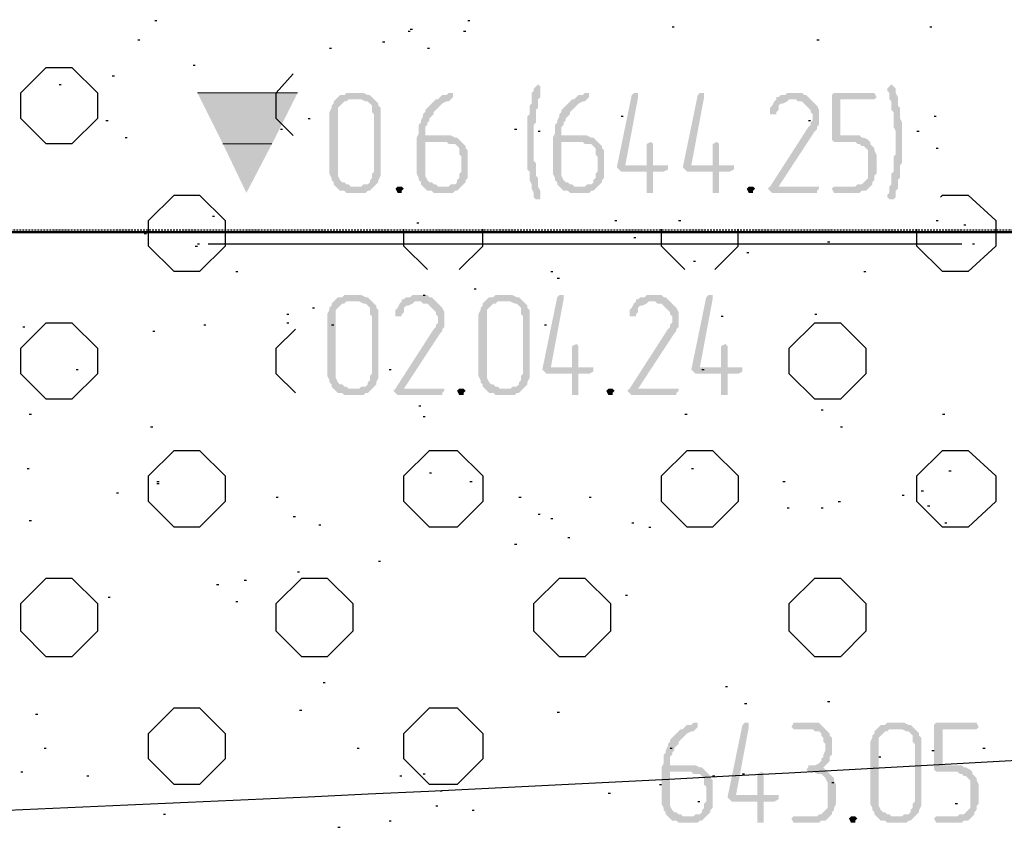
# Model space of a CAD drawing. Header units: millimetres. Extents: x -93479 to 1057970, y -66333 to 172656.
# Tile 134 of 256: x 227205 to 229164, y 48787 to 50402. Entities that reach past the tile are written whole.
import ezdxf

# ---------------------------------------------------------------- set-up
doc = ezdxf.new("R2010")
doc.units = ezdxf.units.MM
doc.linetypes.add('01 Штриховая _4 мм_', pattern=[6, 3.5, -2.5])
doc.layers.add('PDF _Геометрия', color=7, linetype='Continuous')
doc.layers.add('PDF _Сплошная заливка', color=7, linetype='Continuous')
doc.layers.add('РАЗМЕРЫ', color=7, linetype='Continuous', lineweight=9)

# ---------------------------------------------------------------- blocks, each defined once
blk = doc.blocks.new('геология3')
at = {"layer": 'PDF _Сплошная заливка', "transparency": 33554559}
for points in [[(66.91443, -10.36651), (66.91276, -10.36817), (66.91109, -10.36984), (66.91109, -10.37151), (66.90943, -10.37317), (66.90943, -10.38151), (66.90776, -10.38317), (66.90776, -10.38984), (66.90609, -10.39151), (66.90609, -10.43317), (66.90776, -10.43484), (66.90776, -10.44151), (66.90943, -10.44484), (66.90943, -10.44817), (66.91109, -10.45151), (66.91109, -10.45484), (66.91276, -10.45651), (66.91609, -10.45651), (66.91609, -10.44984), (66.91443, -10.44651), (66.91443, -10.43984), (66.91276, -10.43817), (66.91276, -10.42817), (66.91109, -10.42651), (66.91109, -10.39817), (66.91276, -10.39651), (66.91276, -10.38651), (66.91443, -10.38484), (66.91443, -10.37817), (66.91609, -10.37651), (66.91609, -10.37151), (66.91609, -10.36817)], [(67.19109, -10.36651), (67.18943, -10.36817), (67.18776, -10.36984), (67.18776, -10.37151), (67.18943, -10.37317), (67.18943, -10.37817), (67.19109, -10.37984), (67.19109, -10.38651), (67.19276, -10.38817), (67.19276, -10.39984), (67.19443, -10.40317), (67.19443, -10.41151), (67.19443, -10.42151), (67.19276, -10.42317), (67.19276, -10.43484), (67.19109, -10.43651), (67.19109, -10.44484), (67.18943, -10.44651), (67.18943, -10.45151), (67.18776, -10.45317), (67.18776, -10.45484), (67.18943, -10.45651), (67.19276, -10.45651), (67.19443, -10.45484), (67.19443, -10.44984), (67.19609, -10.44817), (67.19609, -10.44151), (67.19776, -10.43984), (67.19776, -10.42984), (67.19943, -10.42817), (67.19943, -10.39651), (67.19776, -10.39317), (67.19776, -10.38484), (67.19609, -10.38317), (67.19609, -10.37651), (67.19443, -10.37317), (67.19443, -10.36984), (67.19276, -10.36817)], [(66.77443, -10.37317), (66.76443, -10.37317), (66.76276, -10.37484), (66.75943, -10.37484), (66.75776, -10.37651), (66.75609, -10.37817), (66.75443, -10.37984), (66.75443, -10.38151), (66.75276, -10.38317), (66.75276, -10.38484), (66.75109, -10.38817), (66.75109, -10.43651), (66.75276, -10.43984), (66.75276, -10.44151), (66.75443, -10.44317), (66.75443, -10.44484), (66.75609, -10.44651), (66.75776, -10.44817), (66.75943, -10.44984), (66.76276, -10.44984), (66.76443, -10.45151), (66.77943, -10.45151), (66.78109, -10.44984), (66.78276, -10.44984), (66.78443, -10.44817), (66.78609, -10.44651), (66.76776, -10.44651), (66.76609, -10.44484), (66.76443, -10.44484), (66.76276, -10.44317), (66.76109, -10.44317), (66.75943, -10.44151), (66.75776, -10.43817), (66.75776, -10.38484), (66.75943, -10.38317), (66.76109, -10.38151), (66.76276, -10.37984), (66.76443, -10.37984), (66.76609, -10.37817), (66.78609, -10.37817), (66.78443, -10.37651), (66.78276, -10.37484), (66.78109, -10.37484), (66.77776, -10.37317), (66.77609, -10.37317)], [(66.84609, -10.37317), (66.84443, -10.37317), (66.84276, -10.37484), (66.83943, -10.37484), (66.83776, -10.37651), (66.83609, -10.37817), (66.83443, -10.37817), (66.83276, -10.37984), (66.83109, -10.38151), (66.82943, -10.38317), (66.82776, -10.38484), (66.82609, -10.38651), (66.82609, -10.38817), (66.82443, -10.38984), (66.82443, -10.39151), (66.82276, -10.39484), (66.82276, -10.39651), (66.82109, -10.39817), (66.82109, -10.40484), (66.81943, -10.40817), (66.81943, -10.43651), (66.82109, -10.43984), (66.82109, -10.44151), (66.82276, -10.44317), (66.82276, -10.44484), (66.82443, -10.44651), (66.83609, -10.44651), (66.83443, -10.44484), (66.83276, -10.44484), (66.83109, -10.44317), (66.82943, -10.44317), (66.82776, -10.44151), (66.82609, -10.43817), (66.82609, -10.41151), (66.85443, -10.41151), (66.85276, -10.40984), (66.85109, -10.40817), (66.84943, -10.40817), (66.84609, -10.40651), (66.82609, -10.40651), (66.82609, -10.39984), (66.82776, -10.39817), (66.82776, -10.39651), (66.82943, -10.39484), (66.82943, -10.39317), (66.83109, -10.39151), (66.83276, -10.38984), (66.83276, -10.38817), (66.83443, -10.38651), (66.83609, -10.38484), (66.83776, -10.38317), (66.83943, -10.38151), (66.84276, -10.37984), (66.84443, -10.37984), (66.84609, -10.37817), (66.84776, -10.37651), (66.84776, -10.37317)], [(66.95276, -10.37317), (66.95109, -10.37317), (66.94943, -10.37484), (66.94609, -10.37484), (66.94443, -10.37651), (66.94276, -10.37817), (66.94109, -10.37817), (66.93943, -10.37984), (66.93776, -10.38151), (66.93609, -10.38317), (66.93443, -10.38484), (66.93276, -10.38651), (66.93276, -10.38817), (66.93109, -10.38984), (66.93109, -10.39151), (66.92943, -10.39484), (66.92943, -10.39651), (66.92776, -10.39817), (66.92776, -10.40484), (66.92609, -10.40817), (66.92609, -10.43651), (66.92776, -10.43984), (66.92776, -10.44151), (66.92943, -10.44317), (66.92943, -10.44484), (66.93109, -10.44651), (66.94276, -10.44651), (66.94109, -10.44484), (66.93943, -10.44484), (66.93776, -10.44317), (66.93609, -10.44317), (66.93443, -10.44151), (66.93276, -10.43817), (66.93276, -10.41151), (66.96109, -10.41151), (66.95943, -10.40984), (66.95776, -10.40817), (66.95609, -10.40817), (66.95276, -10.40651), (66.93276, -10.40651), (66.93276, -10.39984), (66.93443, -10.39817), (66.93443, -10.39651), (66.93609, -10.39484), (66.93609, -10.39317), (66.93776, -10.39151), (66.93943, -10.38984), (66.93943, -10.38817), (66.94109, -10.38651), (66.94276, -10.38484), (66.94443, -10.38317), (66.94609, -10.38151), (66.94943, -10.37984), (66.95109, -10.37984), (66.95276, -10.37817), (66.95443, -10.37651), (66.95443, -10.37317)], [(66.99109, -10.37317), (66.98943, -10.37317), (66.98776, -10.37484), (66.97609, -10.43151), (66.97776, -10.43317), (66.97943, -10.43484), (66.99943, -10.43484), (66.99943, -10.45151), (67.00443, -10.45151), (67.00443, -10.44817), (67.00443, -10.43484), (67.01276, -10.43484), (67.01609, -10.43317), (67.01609, -10.42984), (66.98276, -10.42984), (66.99276, -10.37651), (66.99276, -10.37317)], [(67.04276, -10.37317), (67.04109, -10.37317), (67.03943, -10.37484), (67.02776, -10.43151), (67.02943, -10.43317), (67.03109, -10.43484), (67.05109, -10.43484), (67.05109, -10.45151), (67.05609, -10.45151), (67.05609, -10.44817), (67.05609, -10.43484), (67.06443, -10.43484), (67.06776, -10.43317), (67.06776, -10.42984), (67.03443, -10.42984), (67.04443, -10.37651), (67.04443, -10.37317)], [(67.11443, -10.37317), (67.10943, -10.37317), (67.10776, -10.37484), (67.10443, -10.37484), (67.10276, -10.37651), (67.10109, -10.37651), (67.10109, -10.37817), (67.09943, -10.37984), (67.09776, -10.38317), (67.09609, -10.38484), (67.09609, -10.38651), (67.09609, -10.38984), (67.10109, -10.38984), (67.10109, -10.38817), (67.10276, -10.38651), (67.10276, -10.38317), (67.10443, -10.38151), (67.10609, -10.38151), (67.10943, -10.37984), (67.11109, -10.37817), (67.12776, -10.37817), (67.12609, -10.37651), (67.12443, -10.37484), (67.12276, -10.37484), (67.12109, -10.37317), (67.11609, -10.37317)], [(67.17609, -10.37317), (67.14609, -10.37317), (67.14443, -10.37484), (67.14443, -10.40984), (67.14609, -10.41151), (67.16276, -10.41151), (67.16443, -10.41317), (67.16609, -10.41317), (67.16776, -10.41484), (67.16943, -10.41484), (67.17109, -10.41651), (67.17276, -10.41817), (67.17276, -10.43984), (67.17109, -10.44151), (67.16943, -10.44317), (67.16776, -10.44484), (67.16443, -10.44484), (67.16276, -10.44651), (67.14609, -10.44651), (67.14443, -10.44817), (67.14609, -10.45151), (67.16609, -10.45151), (67.16776, -10.44984), (67.17109, -10.44984), (67.17276, -10.44817), (67.17443, -10.44651), (67.17609, -10.44484), (67.17609, -10.44317), (67.17776, -10.44151), (67.17776, -10.43817), (67.17943, -10.43651), (67.17943, -10.42151), (67.17776, -10.41817), (67.17776, -10.41651), (67.17609, -10.41484), (67.17443, -10.41317), (67.17443, -10.41151), (67.17276, -10.40984), (67.16943, -10.40817), (67.16776, -10.40817), (67.16609, -10.40651), (67.15109, -10.40651), (67.15109, -10.37817), (67.17776, -10.37817), (67.17943, -10.37651), (67.17776, -10.37317)], [(66.78609, -10.37817), (66.77443, -10.37817), (66.77609, -10.37817), (66.77943, -10.37984), (66.78109, -10.37984), (66.78276, -10.38151), (66.78443, -10.38317), (66.78443, -10.38817), (66.78609, -10.38984), (66.78609, -10.43484), (66.78443, -10.43651), (66.78443, -10.43984), (66.78276, -10.44151), (66.78276, -10.44317), (66.78109, -10.44484), (66.77776, -10.44484), (66.77609, -10.44651), (66.76776, -10.44651), (66.78609, -10.44651), (66.78776, -10.44484), (66.78943, -10.44317), (66.78943, -10.44151), (66.79109, -10.43817), (66.79109, -10.38484), (66.78943, -10.38317), (66.78943, -10.38151), (66.78776, -10.37984)], [(67.12776, -10.37817), (67.11443, -10.37817), (67.11609, -10.37817), (67.11776, -10.37984), (67.12109, -10.37984), (67.12276, -10.38151), (67.12443, -10.38317), (67.12609, -10.38484), (67.12776, -10.38651), (67.12776, -10.38817), (67.12943, -10.38984), (67.12943, -10.39484), (67.12776, -10.39651), (67.12776, -10.39817), (67.12609, -10.39984), (67.09609, -10.44651), (67.09443, -10.44817), (67.09609, -10.44984), (67.09776, -10.45151), (67.13276, -10.45151), (67.13276, -10.44984), (67.13443, -10.44817), (67.13443, -10.44651), (67.10276, -10.44651), (67.13109, -10.40317), (67.13276, -10.40151), (67.13276, -10.39984), (67.13443, -10.39817), (67.13443, -10.38651), (67.13276, -10.38317), (67.13109, -10.38151), (67.12943, -10.37984)], [(66.85443, -10.41151), (66.84276, -10.41151), (66.84443, -10.41317), (66.84943, -10.41317), (66.85109, -10.41484), (66.85276, -10.41651), (66.85276, -10.42151), (66.85443, -10.42317), (66.85443, -10.43484), (66.85276, -10.43651), (66.85276, -10.43984), (66.85109, -10.44151), (66.85109, -10.44317), (66.84943, -10.44484), (66.84609, -10.44484), (66.84443, -10.44651), (66.82443, -10.44651), (66.82609, -10.44817), (66.82776, -10.44984), (66.83109, -10.44984), (66.83276, -10.45151), (66.84776, -10.45151), (66.84943, -10.44984), (66.85109, -10.44984), (66.85276, -10.44817), (66.85443, -10.44651), (66.85609, -10.44484), (66.85776, -10.44317), (66.85776, -10.44151), (66.85943, -10.43984), (66.85943, -10.41817), (66.85776, -10.41651), (66.85776, -10.41484), (66.85609, -10.41317)], [(66.96109, -10.41151), (66.94943, -10.41151), (66.95109, -10.41317), (66.95609, -10.41317), (66.95776, -10.41484), (66.95943, -10.41651), (66.95943, -10.42151), (66.96109, -10.42317), (66.96109, -10.43484), (66.95943, -10.43651), (66.95943, -10.43984), (66.95776, -10.44151), (66.95776, -10.44317), (66.95609, -10.44484), (66.95276, -10.44484), (66.95109, -10.44651), (66.93109, -10.44651), (66.93276, -10.44817), (66.93443, -10.44984), (66.93776, -10.44984), (66.93943, -10.45151), (66.95443, -10.45151), (66.95609, -10.44984), (66.95776, -10.44984), (66.95943, -10.44817), (66.96109, -10.44651), (66.96276, -10.44484), (66.96443, -10.44317), (66.96443, -10.44151), (66.96609, -10.43984), (66.96609, -10.41817), (66.96443, -10.41651), (66.96443, -10.41484), (66.96276, -10.41317)], [(67.00276, -10.41151), (66.99943, -10.41317), (66.99943, -10.41484), (66.99943, -10.42984), (66.98276, -10.42984), (67.00443, -10.42984), (67.00443, -10.41317)], [(67.05443, -10.41151), (67.05109, -10.41317), (67.05109, -10.41484), (67.05109, -10.42984), (67.03443, -10.42984), (67.05609, -10.42984), (67.05609, -10.41317)], [(66.80609, -10.44651), (66.80443, -10.44651), (66.80276, -10.44817), (66.80443, -10.45151), (66.80776, -10.45151), (66.80776, -10.44984), (66.80943, -10.44817), (66.80776, -10.44651)], [(67.08109, -10.44651), (67.07943, -10.44651), (67.07776, -10.44817), (67.07943, -10.45151), (67.08276, -10.45151), (67.08276, -10.44984), (67.08443, -10.44817), (67.08276, -10.44651)], [(66.77276, -10.53151), (66.76276, -10.53151), (66.76109, -10.53317), (66.75776, -10.53317), (66.75609, -10.53484), (66.75443, -10.53651), (66.75276, -10.53817), (66.75276, -10.53984), (66.75109, -10.54151), (66.75109, -10.54317), (66.74943, -10.54651), (66.74943, -10.59484), (66.75109, -10.59817), (66.75109, -10.59984), (66.75276, -10.60151), (66.75276, -10.60317), (66.75443, -10.60484), (66.75609, -10.60651), (66.75776, -10.60817), (66.76109, -10.60817), (66.76276, -10.60984), (66.77776, -10.60984), (66.77943, -10.60817), (66.78109, -10.60817), (66.78276, -10.60651), (66.78443, -10.60484), (66.76609, -10.60484), (66.76443, -10.60317), (66.76276, -10.60317), (66.76109, -10.60151), (66.75943, -10.60151), (66.75776, -10.59984), (66.75609, -10.59651), (66.75609, -10.54317), (66.75776, -10.54151), (66.75943, -10.53984), (66.76109, -10.53817), (66.76276, -10.53817), (66.76443, -10.53651), (66.78443, -10.53651), (66.78276, -10.53484), (66.78109, -10.53317), (66.77943, -10.53317), (66.77609, -10.53151), (66.77443, -10.53151)], [(66.78443, -10.53651), (66.77276, -10.53651), (66.77443, -10.53651), (66.77776, -10.53817), (66.77943, -10.53817), (66.78109, -10.53984), (66.78276, -10.54151), (66.78276, -10.54651), (66.78443, -10.54817), (66.78443, -10.59317), (66.78276, -10.59484), (66.78276, -10.59817), (66.78109, -10.59984), (66.78109, -10.60151), (66.77943, -10.60317), (66.77609, -10.60317), (66.77443, -10.60484), (66.76609, -10.60484), (66.78443, -10.60484), (66.78609, -10.60317), (66.78776, -10.60151), (66.78776, -10.59984), (66.78943, -10.59651), (66.78943, -10.54317), (66.78776, -10.54151), (66.78776, -10.53984), (66.78609, -10.53817)], [(66.83443, -10.53651), (66.82109, -10.53651), (66.82276, -10.53651), (66.82443, -10.53817), (66.82776, -10.53817), (66.82943, -10.53984), (66.83109, -10.54151), (66.83276, -10.54317), (66.83443, -10.54484), (66.83443, -10.54651), (66.83609, -10.54817), (66.83609, -10.55317), (66.83443, -10.55484), (66.83443, -10.55651), (66.83276, -10.55817), (66.80276, -10.60484), (66.80109, -10.60651), (66.80276, -10.60817), (66.80443, -10.60984), (66.83943, -10.60984), (66.83943, -10.60817), (66.84109, -10.60651), (66.84109, -10.60484), (66.80943, -10.60484), (66.83776, -10.56151), (66.83943, -10.55984), (66.83943, -10.55817), (66.84109, -10.55651), (66.84109, -10.54484), (66.83943, -10.54151), (66.83776, -10.53984), (66.83609, -10.53817)], [(66.82109, -10.53151), (66.81609, -10.53151), (66.81443, -10.53317), (66.81109, -10.53317), (66.80943, -10.53484), (66.80776, -10.53484), (66.80776, -10.53651), (66.80609, -10.53817), (66.80443, -10.54151), (66.80276, -10.54317), (66.80276, -10.54484), (66.80276, -10.54817), (66.80776, -10.54817), (66.80776, -10.54651), (66.80943, -10.54484), (66.80943, -10.54151), (66.81109, -10.53984), (66.81276, -10.53984), (66.81609, -10.53817), (66.81776, -10.53651), (66.83443, -10.53651), (66.83276, -10.53484), (66.83109, -10.53317), (66.82943, -10.53317), (66.82776, -10.53151), (66.82276, -10.53151)], [(66.89109, -10.53151), (66.88109, -10.53151), (66.87943, -10.53317), (66.87609, -10.53317), (66.87443, -10.53484), (66.87276, -10.53651), (66.87109, -10.53817), (66.87109, -10.53984), (66.86943, -10.54151), (66.86943, -10.54317), (66.86776, -10.54651), (66.86776, -10.59484), (66.86943, -10.59817), (66.86943, -10.59984), (66.87109, -10.60151), (66.87109, -10.60317), (66.87276, -10.60484), (66.87443, -10.60651), (66.87609, -10.60817), (66.87943, -10.60817), (66.88109, -10.60984), (66.89609, -10.60984), (66.89776, -10.60817), (66.89943, -10.60817), (66.90109, -10.60651), (66.90276, -10.60484), (66.88443, -10.60484), (66.88276, -10.60317), (66.88109, -10.60317), (66.87943, -10.60151), (66.87776, -10.60151), (66.87609, -10.59984), (66.87443, -10.59651), (66.87443, -10.54317), (66.87609, -10.54151), (66.87776, -10.53984), (66.87943, -10.53817), (66.88109, -10.53817), (66.88276, -10.53651), (66.90276, -10.53651), (66.90109, -10.53484), (66.89943, -10.53317), (66.89776, -10.53317), (66.89443, -10.53151), (66.89276, -10.53151)], [(66.90276, -10.53651), (66.89109, -10.53651), (66.89276, -10.53651), (66.89609, -10.53817), (66.89776, -10.53817), (66.89943, -10.53984), (66.90109, -10.54151), (66.90109, -10.54651), (66.90276, -10.54817), (66.90276, -10.59317), (66.90109, -10.59484), (66.90109, -10.59817), (66.89943, -10.59984), (66.89943, -10.60151), (66.89776, -10.60317), (66.89443, -10.60317), (66.89276, -10.60484), (66.88443, -10.60484), (66.90276, -10.60484), (66.90443, -10.60317), (66.90609, -10.60151), (66.90609, -10.59984), (66.90776, -10.59651), (66.90776, -10.54317), (66.90609, -10.54151), (66.90609, -10.53984), (66.90443, -10.53817)], [(66.93276, -10.53151), (66.93109, -10.53151), (66.92943, -10.53317), (66.91776, -10.58984), (66.91943, -10.59151), (66.92109, -10.59317), (66.94109, -10.59317), (66.94109, -10.60984), (66.94609, -10.60984), (66.94609, -10.60651), (66.94609, -10.59317), (66.95443, -10.59317), (66.95776, -10.59151), (66.95776, -10.58817), (66.92443, -10.58817), (66.93443, -10.53484), (66.93443, -10.53151)], [(67.01776, -10.53651), (67.00443, -10.53651), (67.00609, -10.53651), (67.00776, -10.53817), (67.01109, -10.53817), (67.01276, -10.53984), (67.01443, -10.54151), (67.01609, -10.54317), (67.01776, -10.54484), (67.01776, -10.54651), (67.01943, -10.54817), (67.01943, -10.55317), (67.01776, -10.55484), (67.01776, -10.55651), (67.01609, -10.55817), (66.98609, -10.60484), (66.98443, -10.60651), (66.98609, -10.60817), (66.98776, -10.60984), (67.02276, -10.60984), (67.02276, -10.60817), (67.02443, -10.60651), (67.02443, -10.60484), (66.99276, -10.60484), (67.02109, -10.56151), (67.02276, -10.55984), (67.02276, -10.55817), (67.02443, -10.55651), (67.02443, -10.54484), (67.02276, -10.54151), (67.02109, -10.53984), (67.01943, -10.53817)], [(67.00443, -10.53151), (66.99943, -10.53151), (66.99776, -10.53317), (66.99443, -10.53317), (66.99276, -10.53484), (66.99109, -10.53484), (66.99109, -10.53651), (66.98943, -10.53817), (66.98776, -10.54151), (66.98609, -10.54317), (66.98609, -10.54484), (66.98609, -10.54817), (66.99109, -10.54817), (66.99109, -10.54651), (66.99276, -10.54484), (66.99276, -10.54151), (66.99443, -10.53984), (66.99609, -10.53984), (66.99943, -10.53817), (67.00109, -10.53651), (67.01776, -10.53651), (67.01609, -10.53484), (67.01443, -10.53317), (67.01276, -10.53317), (67.01109, -10.53151), (67.00609, -10.53151)], [(67.04943, -10.53151), (67.04776, -10.53151), (67.04609, -10.53317), (67.03443, -10.58984), (67.03609, -10.59151), (67.03776, -10.59317), (67.05776, -10.59317), (67.05776, -10.60984), (67.06276, -10.60984), (67.06276, -10.60651), (67.06276, -10.59317), (67.07109, -10.59317), (67.07443, -10.59151), (67.07443, -10.58817), (67.04109, -10.58817), (67.05109, -10.53484), (67.05109, -10.53151)], [(66.94443, -10.56984), (66.94109, -10.57151), (66.94109, -10.57317), (66.94109, -10.58817), (66.92443, -10.58817), (66.94609, -10.58817), (66.94609, -10.57151)], [(67.06109, -10.56984), (67.05776, -10.57151), (67.05776, -10.57317), (67.05776, -10.58817), (67.04109, -10.58817), (67.06276, -10.58817), (67.06276, -10.57151)], [(66.85443, -10.60484), (66.85276, -10.60484), (66.85109, -10.60651), (66.85276, -10.60984), (66.85609, -10.60984), (66.85609, -10.60817), (66.85776, -10.60651), (66.85609, -10.60484)], [(66.97109, -10.60484), (66.96943, -10.60484), (66.96776, -10.60651), (66.96943, -10.60984), (66.97276, -10.60984), (66.97276, -10.60817), (66.97443, -10.60651), (66.97276, -10.60484)], [(67.03776, -10.86651), (67.03609, -10.86651), (67.03443, -10.86817), (67.03109, -10.86817), (67.02943, -10.86984), (67.02776, -10.87151), (67.02609, -10.87151), (67.02443, -10.87317), (67.02276, -10.87484), (67.02109, -10.87651), (67.01943, -10.87817), (67.01776, -10.87984), (67.01776, -10.88151), (67.01609, -10.88317), (67.01609, -10.88484), (67.01443, -10.88817), (67.01443, -10.88984), (67.01276, -10.89151), (67.01276, -10.89817), (67.01109, -10.90151), (67.01109, -10.92984), (67.01276, -10.93317), (67.01276, -10.93484), (67.01443, -10.93651), (67.01443, -10.93817), (67.01609, -10.93984), (67.02776, -10.93984), (67.02609, -10.93817), (67.02443, -10.93817), (67.02276, -10.93651), (67.02109, -10.93651), (67.01943, -10.93484), (67.01776, -10.93151), (67.01776, -10.90484), (67.04609, -10.90484), (67.04443, -10.90317), (67.04276, -10.90151), (67.04109, -10.90151), (67.03776, -10.89984), (67.01776, -10.89984), (67.01776, -10.89317), (67.01943, -10.89151), (67.01943, -10.88984), (67.02109, -10.88817), (67.02109, -10.88651), (67.02276, -10.88484), (67.02443, -10.88317), (67.02443, -10.88151), (67.02609, -10.87984), (67.02776, -10.87817), (67.02943, -10.87651), (67.03109, -10.87484), (67.03443, -10.87317), (67.03609, -10.87317), (67.03776, -10.87151), (67.03943, -10.86984), (67.03943, -10.86651)], [(67.07776, -10.86651), (67.07609, -10.86651), (67.07443, -10.86817), (67.06276, -10.92484), (67.06443, -10.92651), (67.06609, -10.92817), (67.08609, -10.92817), (67.08609, -10.94484), (67.09109, -10.94484), (67.09109, -10.94151), (67.09109, -10.92817), (67.09943, -10.92817), (67.10276, -10.92651), (67.10276, -10.92317), (67.06943, -10.92317), (67.07943, -10.86984), (67.07943, -10.86651)], [(67.12776, -10.86651), (67.11443, -10.86651), (67.11276, -10.86984), (67.11443, -10.87151), (67.12943, -10.87151), (67.13109, -10.87317), (67.13443, -10.87317), (67.13609, -10.87484), (67.13609, -10.87651), (67.13776, -10.87817), (67.13776, -10.88151), (67.13943, -10.88317), (67.13943, -10.88817), (67.13776, -10.89151), (67.13776, -10.89317), (67.13609, -10.89484), (67.13609, -10.89651), (67.13443, -10.89817), (67.13109, -10.89984), (67.12609, -10.89984), (67.12609, -10.90151), (67.12443, -10.90317), (67.12609, -10.90484), (67.12943, -10.90484), (67.13276, -10.90651), (67.13609, -10.90651), (67.13776, -10.90817), (67.13943, -10.90984), (67.14109, -10.91317), (67.14109, -10.93317), (67.13943, -10.93484), (67.13776, -10.93651), (67.13609, -10.93817), (67.13443, -10.93817), (67.13276, -10.93984), (67.11443, -10.93984), (67.11276, -10.94151), (67.11443, -10.94484), (67.13443, -10.94484), (67.13609, -10.94317), (67.13943, -10.94317), (67.14109, -10.94151), (67.14276, -10.93984), (67.14443, -10.93817), (67.14443, -10.93651), (67.14609, -10.93484), (67.14609, -10.93317), (67.14776, -10.92984), (67.14776, -10.91484), (67.14609, -10.91151), (67.14609, -10.90984), (67.14443, -10.90817), (67.14276, -10.90651), (67.14109, -10.90484), (67.13943, -10.90317), (67.13776, -10.90151), (67.13943, -10.89984), (67.14109, -10.89817), (67.14276, -10.89651), (67.14276, -10.89317), (67.14443, -10.89151), (67.14443, -10.87817), (67.14276, -10.87651), (67.14276, -10.87484), (67.14109, -10.87317), (67.13943, -10.87151), (67.13776, -10.86984), (67.13609, -10.86817), (67.13443, -10.86651), (67.12943, -10.86651)], [(67.19776, -10.86651), (67.18776, -10.86651), (67.18609, -10.86817), (67.18276, -10.86817), (67.18109, -10.86984), (67.17943, -10.87151), (67.17776, -10.87317), (67.17776, -10.87484), (67.17609, -10.87651), (67.17609, -10.87817), (67.17443, -10.88151), (67.17443, -10.92984), (67.17609, -10.93317), (67.17609, -10.93484), (67.17776, -10.93651), (67.17776, -10.93817), (67.17943, -10.93984), (67.18109, -10.94151), (67.18276, -10.94317), (67.18609, -10.94317), (67.18776, -10.94484), (67.20276, -10.94484), (67.20443, -10.94317), (67.20609, -10.94317), (67.20776, -10.94151), (67.20943, -10.93984), (67.19109, -10.93984), (67.18943, -10.93817), (67.18776, -10.93817), (67.18609, -10.93651), (67.18443, -10.93651), (67.18276, -10.93484), (67.18109, -10.93151), (67.18109, -10.87817), (67.18276, -10.87651), (67.18443, -10.87484), (67.18609, -10.87317), (67.18776, -10.87317), (67.18943, -10.87151), (67.20943, -10.87151), (67.20776, -10.86984), (67.20609, -10.86817), (67.20443, -10.86817), (67.20109, -10.86651), (67.19943, -10.86651)], [(67.25609, -10.86651), (67.22609, -10.86651), (67.22443, -10.86817), (67.22443, -10.90317), (67.22609, -10.90484), (67.24276, -10.90484), (67.24443, -10.90651), (67.24609, -10.90651), (67.24776, -10.90817), (67.24943, -10.90817), (67.25109, -10.90984), (67.25276, -10.91151), (67.25276, -10.93317), (67.25109, -10.93484), (67.24943, -10.93651), (67.24776, -10.93817), (67.24443, -10.93817), (67.24276, -10.93984), (67.22609, -10.93984), (67.22443, -10.94151), (67.22609, -10.94484), (67.24609, -10.94484), (67.24776, -10.94317), (67.25109, -10.94317), (67.25276, -10.94151), (67.25443, -10.93984), (67.25609, -10.93817), (67.25609, -10.93651), (67.25776, -10.93484), (67.25776, -10.93151), (67.25943, -10.92984), (67.25943, -10.91484), (67.25776, -10.91151), (67.25776, -10.90984), (67.25609, -10.90817), (67.25443, -10.90651), (67.25443, -10.90484), (67.25276, -10.90317), (67.24943, -10.90151), (67.24776, -10.90151), (67.24609, -10.89984), (67.23109, -10.89984), (67.23109, -10.87151), (67.25776, -10.87151), (67.25943, -10.86984), (67.25776, -10.86651)], [(67.20943, -10.87151), (67.19776, -10.87151), (67.19943, -10.87151), (67.20276, -10.87317), (67.20443, -10.87317), (67.20609, -10.87484), (67.20776, -10.87651), (67.20776, -10.88151), (67.20943, -10.88317), (67.20943, -10.92817), (67.20776, -10.92984), (67.20776, -10.93317), (67.20609, -10.93484), (67.20609, -10.93651), (67.20443, -10.93817), (67.20109, -10.93817), (67.19943, -10.93984), (67.19109, -10.93984), (67.20943, -10.93984), (67.21109, -10.93817), (67.21276, -10.93651), (67.21276, -10.93484), (67.21443, -10.93151), (67.21443, -10.87817), (67.21276, -10.87651), (67.21276, -10.87484), (67.21109, -10.87317)], [(67.04609, -10.90484), (67.03443, -10.90484), (67.03609, -10.90651), (67.04109, -10.90651), (67.04276, -10.90817), (67.04443, -10.90984), (67.04443, -10.91484), (67.04609, -10.91651), (67.04609, -10.92817), (67.04443, -10.92984), (67.04443, -10.93317), (67.04276, -10.93484), (67.04276, -10.93651), (67.04109, -10.93817), (67.03776, -10.93817), (67.03609, -10.93984), (67.01609, -10.93984), (67.01776, -10.94151), (67.01943, -10.94317), (67.02276, -10.94317), (67.02443, -10.94484), (67.03943, -10.94484), (67.04109, -10.94317), (67.04276, -10.94317), (67.04443, -10.94151), (67.04609, -10.93984), (67.04776, -10.93817), (67.04943, -10.93651), (67.04943, -10.93484), (67.05109, -10.93317), (67.05109, -10.91151), (67.04943, -10.90984), (67.04943, -10.90817), (67.04776, -10.90651)], [(67.08943, -10.90484), (67.08609, -10.90651), (67.08609, -10.90817), (67.08609, -10.92317), (67.06943, -10.92317), (67.09109, -10.92317), (67.09109, -10.90651)], [(67.16109, -10.93984), (67.15943, -10.93984), (67.15776, -10.94151), (67.15943, -10.94484), (67.16276, -10.94484), (67.16276, -10.94317), (67.16443, -10.94151), (67.16276, -10.93984)]]:
    blk.add_hatch(color=7, dxfattribs=at).paths.add_polyline_path(points)
at = {"layer": 'PDF _Геометрия', "color": 7, "lineweight": 25}
for points in [[(66.61443, -10.31651), (66.61609, -10.31651)], [(66.85943, -10.31651), (66.86109, -10.31651)], [(66.81276, -10.32484), (66.81443, -10.32484)], [(66.81443, -10.32317), (66.81609, -10.32317)], [(66.85609, -10.32484), (66.85776, -10.32484)], [(67.01943, -10.32151), (67.02109, -10.32151)], [(67.22109, -10.32151), (67.22276, -10.32151)], [(66.60109, -10.33151), (66.60276, -10.33151)], [(66.79276, -10.33317), (66.79443, -10.33317)], [(67.13276, -10.33151), (67.13443, -10.33151)], [(66.75109, -10.33817), (66.75276, -10.33817)], [(66.82776, -10.33817), (66.82943, -10.33817)], [(66.64443, -10.35151), (66.64609, -10.35151)], [(66.58109, -10.35984), (66.58276, -10.35984)], [(66.72276, -10.40651), (66.70943, -10.39317), (66.70943, -10.37317), (66.72276, -10.35817)], [(66.53943, -10.36651), (66.54109, -10.36651)], [(66.57609, -10.39484), (66.57776, -10.39484)], [(66.73443, -10.39317), (66.73609, -10.39317)], [(66.97943, -10.39151), (66.98109, -10.39151)], [(67.12609, -10.39484), (67.12776, -10.39484)], [(67.22443, -10.39151), (67.22609, -10.39151)], [(66.71276, -10.40151), (66.71443, -10.40151)], [(66.89609, -10.40151), (66.89776, -10.40151)], [(66.91443, -10.40317), (66.91609, -10.40317)], [(67.21109, -10.40317), (67.21276, -10.40317)], [(66.59109, -10.40817), (66.59276, -10.40817)], [(67.22609, -10.41651), (67.22776, -10.41651)], [(67.22943, -10.45484), (67.23109, -10.45317), (67.25109, -10.45317), (67.27276, -10.47317), (67.27276, -10.49317), (67.25109, -10.51317), (67.23109, -10.51317), (67.21109, -10.49317), (67.21109, -10.47984)], [(66.65943, -10.46984), (66.66109, -10.46984)], [(66.81943, -10.47484), (66.82109, -10.47484)], [(66.97443, -10.47317), (66.97609, -10.47317)], [(67.02443, -10.47317), (67.02609, -10.47317)], [(67.22609, -10.47317), (67.22776, -10.47317)], [(66.60609, -10.48317), (66.60776, -10.48317)], [(66.82776, -10.51151), (66.80943, -10.49317), (66.80943, -10.47984)], [(66.85276, -10.51151), (66.87109, -10.49317), (66.87109, -10.47984)], [(67.02943, -10.51151), (67.01109, -10.49317), (67.01109, -10.47984)], [(67.05276, -10.51151), (67.07109, -10.49317), (67.07109, -10.47984)], [(67.24776, -10.47651), (67.24943, -10.47651)], [(66.98943, -10.48651), (66.99109, -10.48651)], [(67.14109, -10.48984), (67.14276, -10.48984)], [(66.64609, -10.49317), (66.64776, -10.49317)], [(66.64776, -10.49151), (66.64943, -10.49151)], [(66.65609, -10.49151), (67.24609, -10.49151)], [(66.89109, -10.49151), (66.89276, -10.49151)], [(67.07776, -10.49817), (67.07943, -10.49817)], [(67.13609, -10.49151), (67.13776, -10.49151)], [(67.25443, -10.49151), (67.25609, -10.49151)], [(67.03609, -10.50484), (67.03776, -10.50484)], [(66.67776, -10.51317), (66.67943, -10.51317)], [(66.92443, -10.51317), (66.92609, -10.51317)], [(67.16943, -10.51317), (67.17109, -10.51317)], [(66.92943, -10.51817), (66.93109, -10.51817)], [(66.86443, -10.52651), (66.86609, -10.52651)], [(66.82443, -10.53151), (66.82609, -10.53151)], [(66.73776, -10.54151), (66.73943, -10.54151)], [(66.71776, -10.54651), (66.71943, -10.54651)], [(67.05776, -10.54817), (67.05943, -10.54817)], [(67.13109, -10.54651), (67.13276, -10.54651)], [(66.51109, -10.55651), (66.51276, -10.55651)], [(66.61276, -10.55984), (66.61443, -10.55984)], [(66.65276, -10.55484), (66.65443, -10.55484)], [(66.72443, -10.60817), (66.70943, -10.59317), (66.70943, -10.57317), (66.72443, -10.55817)], [(66.71776, -10.55317), (66.71943, -10.55317)], [(66.75276, -10.55484), (66.75443, -10.55484)], [(66.91943, -10.55484), (66.92109, -10.55484)], [(66.55276, -10.58984), (66.55443, -10.58984)], [(66.79776, -10.58984), (66.79943, -10.58984)], [(67.04276, -10.58984), (67.04443, -10.58984)], [(66.82109, -10.61817), (66.82276, -10.61817)], [(67.13609, -10.62151), (67.13776, -10.62151)], [(66.51609, -10.62484), (66.51776, -10.62484)], [(66.82443, -10.62651), (66.82609, -10.62651)], [(67.02943, -10.62484), (67.03109, -10.62484)], [(67.23109, -10.62484), (67.23276, -10.62484)], [(66.61109, -10.63484), (66.61276, -10.63484)], [(67.15109, -10.63484), (67.15276, -10.63484)], [(66.51443, -10.66746), (66.51609, -10.66746)], [(67.03443, -10.66746), (67.03609, -10.66746)], [(66.82943, -10.67079), (66.83109, -10.67079)], [(67.23609, -10.66912), (67.23776, -10.66912)], [(66.61609, -10.67746), (66.61776, -10.67746)], [(66.61609, -10.67912), (66.61776, -10.67912)], [(66.86109, -10.67746), (66.86276, -10.67746)], [(67.10609, -10.67746), (67.10776, -10.67746)], [(66.58443, -10.68651), (66.58609, -10.68651)], [(66.70943, -10.68984), (66.71109, -10.68984)], [(66.89943, -10.68984), (66.90109, -10.68984)], [(66.95443, -10.68984), (66.95609, -10.68984)], [(67.19943, -10.68817), (67.20109, -10.68817)], [(67.21443, -10.68484), (67.21609, -10.68484)], [(67.10943, -10.69817), (67.11109, -10.69817)], [(67.13609, -10.69817), (67.13776, -10.69817)], [(67.14943, -10.69317), (67.15109, -10.69317)], [(67.21943, -10.69651), (67.22109, -10.69651)], [(66.72276, -10.70484), (66.72443, -10.70484)], [(66.91443, -10.70317), (66.91609, -10.70317)], [(66.92443, -10.70651), (66.92609, -10.70651)], [(66.51609, -10.70817), (66.51776, -10.70817)], [(66.74276, -10.71151), (66.74443, -10.71151)], [(66.98776, -10.70984), (66.98943, -10.70984)], [(67.00109, -10.71317), (67.00276, -10.71317)], [(67.23276, -10.70984), (67.23443, -10.70984)], [(66.93776, -10.72151), (66.93943, -10.72151)], [(66.89609, -10.72651), (66.89776, -10.72651)], [(66.78943, -10.73984), (66.79109, -10.73984)], [(66.72609, -10.74817), (66.72776, -10.74817)], [(66.66276, -10.75817), (66.66443, -10.75817)], [(66.68443, -10.75484), (66.68609, -10.75484)], [(66.57776, -10.76817), (66.57943, -10.76817)], [(66.98276, -10.76651), (66.98443, -10.76651)], [(66.67776, -10.77151), (66.67943, -10.77151)], [(66.74609, -10.83484), (66.74776, -10.83484)], [(67.06109, -10.83817), (67.06276, -10.83817)], [(67.07609, -10.85151), (67.07776, -10.85151)], [(67.14109, -10.84984), (67.14276, -10.84984)], [(66.52109, -10.85984), (66.52276, -10.85984)], [(66.72776, -10.85651), (66.72943, -10.85651)], [(66.92943, -10.85817), (66.93109, -10.85817)], [(66.52776, -10.88651), (66.52943, -10.88651)], [(66.77276, -10.88651), (66.77443, -10.88651)], [(67.01776, -10.88651), (67.01943, -10.88651)], [(67.22276, -10.88817), (67.22443, -10.88817)], [(67.26276, -10.88651), (67.26443, -10.88651)], [(67.18109, -10.89317), (67.18276, -10.89317)], [(66.50943, -10.90484), (66.51109, -10.90484)], [(66.82443, -10.90651), (66.82609, -10.90651)], [(67.07443, -10.90651), (67.07609, -10.90651)], [(66.56109, -10.90817), (66.56276, -10.90817)], [(66.80609, -10.90817), (66.80776, -10.90817)], [(67.00943, -10.91484), (67.01109, -10.91484)], [(67.05109, -10.90817), (67.05276, -10.90817)], [(67.14443, -10.91317), (67.14609, -10.91317)], [(66.83776, -10.91984), (66.83943, -10.91984)], [(66.96943, -10.92151), (66.97109, -10.92151)], [(67.03943, -10.92817), (67.04109, -10.92817)], [(67.24109, -10.92984), (67.24276, -10.92984)], [(66.83443, -10.93151), (66.83609, -10.93151)], [(66.86276, -10.93484), (66.86443, -10.93484)], [(66.62109, -10.93817), (66.62276, -10.93817)], [(66.79776, -10.94317), (66.79943, -10.94317)], [(66.75776, -10.94817), (66.75943, -10.94817)]]:
    blk.add_lwpolyline(points, dxfattribs=at)
for points in [[(66.50943, -10.39317), (66.50943, -10.37317), (66.52943, -10.35317), (66.54943, -10.35317), (66.56943, -10.37317), (66.56943, -10.39317), (66.54943, -10.41317), (66.52943, -10.41317)], [(66.60943, -10.49317), (66.60943, -10.47317), (66.62943, -10.45317), (66.64943, -10.45317), (66.66943, -10.47317), (66.66943, -10.49317), (66.64943, -10.51317), (66.62943, -10.51317)], [(66.50943, -10.59317), (66.50943, -10.57317), (66.52943, -10.55317), (66.54943, -10.55317), (66.56943, -10.57317), (66.56943, -10.59317), (66.54943, -10.61317), (66.52943, -10.61317)], [(67.11109, -10.59317), (67.11109, -10.57317), (67.13109, -10.55317), (67.15109, -10.55317), (67.17109, -10.57317), (67.17109, -10.59317), (67.15109, -10.61317), (67.13109, -10.61317)], [(66.60943, -10.69317), (66.60943, -10.67317), (66.62943, -10.65317), (66.64943, -10.65317), (66.66943, -10.67317), (66.66943, -10.69317), (66.64943, -10.71317), (66.62943, -10.71317)], [(66.80943, -10.69317), (66.80943, -10.67317), (66.82943, -10.65317), (66.85109, -10.65317), (66.87109, -10.67317), (66.87109, -10.69317), (66.85109, -10.71317), (66.82943, -10.71317)], [(67.01109, -10.69317), (67.01109, -10.67317), (67.03109, -10.65317), (67.05109, -10.65317), (67.07109, -10.67317), (67.07109, -10.69317), (67.05109, -10.71317), (67.03109, -10.71317)], [(67.21109, -10.69317), (67.21109, -10.67317), (67.23109, -10.65317), (67.25109, -10.65317), (67.27276, -10.67317), (67.27276, -10.69317), (67.25109, -10.71317), (67.23109, -10.71317)], [(66.50943, -10.79484), (66.50943, -10.77317), (66.52943, -10.75317), (66.54943, -10.75317), (66.56943, -10.77317), (66.56943, -10.79484), (66.54943, -10.81484), (66.52943, -10.81484)], [(66.70943, -10.79484), (66.70943, -10.77317), (66.72943, -10.75317), (66.74943, -10.75317), (66.76943, -10.77317), (66.76943, -10.79484), (66.74943, -10.81484), (66.72943, -10.81484)], [(66.91109, -10.79484), (66.91109, -10.77317), (66.93109, -10.75317), (66.95109, -10.75317), (66.97109, -10.77317), (66.97109, -10.79484), (66.95109, -10.81484), (66.93109, -10.81484)], [(67.11109, -10.79484), (67.11109, -10.77317), (67.13109, -10.75317), (67.15109, -10.75317), (67.17109, -10.77317), (67.17109, -10.79484), (67.15109, -10.81484), (67.13109, -10.81484)], [(66.60943, -10.89484), (66.60943, -10.87484), (66.62943, -10.85484), (66.64943, -10.85484), (66.66943, -10.87484), (66.66943, -10.89484), (66.64943, -10.91484), (66.62943, -10.91484)], [(66.80943, -10.89484), (66.80943, -10.87484), (66.82943, -10.85484), (66.85109, -10.85484), (66.87109, -10.87484), (66.87109, -10.89484), (66.85109, -10.91484), (66.82943, -10.91484)]]:
    blk.add_lwpolyline(points, close=True, dxfattribs=at)
at = {"layer": 'PDF _Геометрия', "color": 7, "lineweight": 5}
for points in [[(66.64776, -10.37317), (66.72609, -10.37317), (66.64776, -10.37317)], [(66.66776, -10.41317), (66.70609, -10.41317)]]:
    blk.add_lwpolyline(points, dxfattribs=at)
at = {"layer": 'PDF _Геометрия', "color": 7, "lineweight": 25}
blk.add_arc((64.23787, 42.66285), 53.64544, 264.566071, 277.449111, dxfattribs=at)
at = {"layer": 'PDF _Сплошная заливка', "color": 7, "lineweight": 5, "transparency": 33554559}
for points in [[(66.66776, -10.41317), (66.70609, -10.41317), (66.64776, -10.37317)], [(66.70609, -10.41317), (66.64776, -10.37317), (66.72609, -10.37317)]]:
    blk.add_solid(points, dxfattribs=at)
at = {"layer": 'PDF _Сплошная заливка', "color": 7, "lineweight": 25, "transparency": 33554559}
blk.add_solid([(66.68609, -10.45151), (66.66776, -10.41317), (66.70609, -10.41317)], dxfattribs=at)

msp = doc.modelspace()

# ---------------------------------------------------------------- linework, layer by layer
at = {"layer": 'PDF _Геометрия', "color": 7, "linetype": '01 Штриховая _4 мм_', "lineweight": 25}
msp.add_lwpolyline([(211726.3, 55233.6), (237905.8, 55233.6), (237905.8, 49983.4), (211726.3, 49983.4)], close=True, dxfattribs=at)
at = {"layer": 'РАЗМЕРЫ', "color": 7, "lineweight": 50}
msp.add_lwpolyline([(237589.1, 49979.2), (219404.9, 49979.2), (219404.9, 35533.9), (237589.1, 35533.9)], close=True, dxfattribs=at)

# ---------------------------------------------------------------- block references
at = {"color": 7, "xscale": 2541.29606099, "yscale": 2541.29606099, "zscale": 2541.29606099}
msp.add_blockref('геология3', (58186.8, 76618), dxfattribs=at)

doc.saveas('drawing.dxf')
